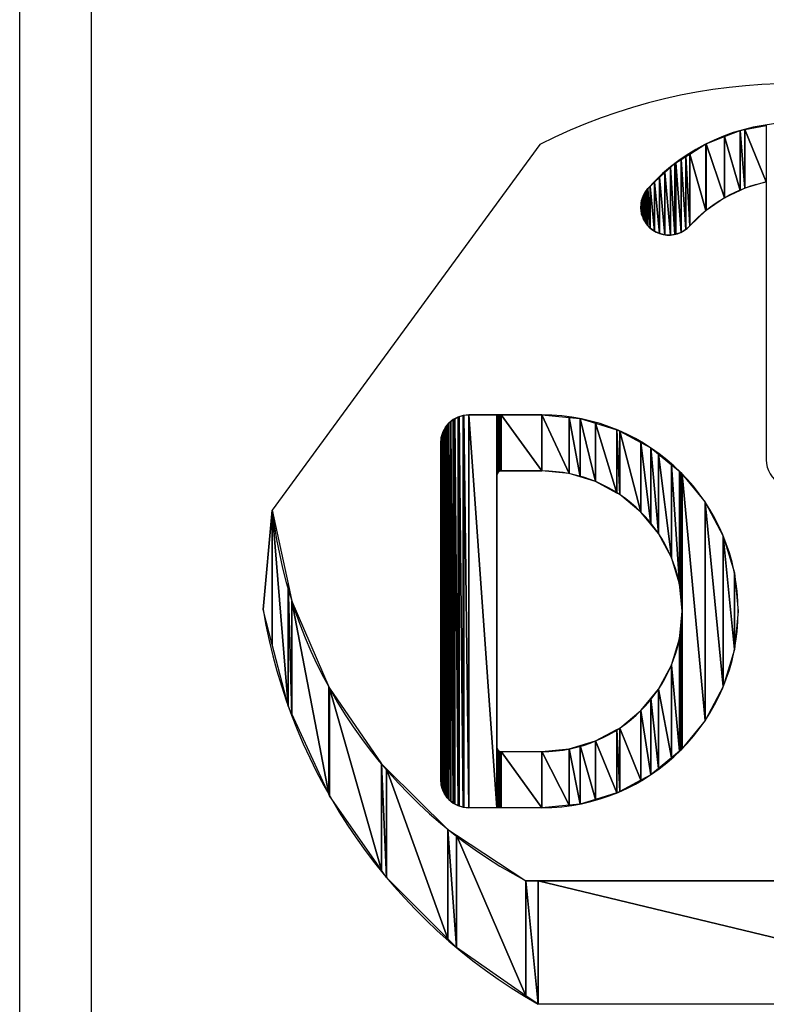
# Model space of a CAD drawing. Header units: inches. Extents: x 3 to 351, y 4 to 271.
# Tile 208 of 256: x 90.097 to 90.616, y 205.399 to 206.084. Entities that reach past the tile are written whole.
import ezdxf

# ---------------------------------------------------------------- set-up
doc = ezdxf.new("R2010")
doc.units = ezdxf.units.IN
doc.header["$LTSCALE"] = 0.5
doc.header["$MEASUREMENT"] = 0
doc.layers.add('PLOTVIEW1', color=7, linetype='Continuous')
doc.layers.add('STR_1', color=7, linetype='Continuous')

msp = doc.modelspace()

# ---------------------------------------------------------------- linework, layer by layer
at = {"layer": 'PLOTVIEW1', "color": 190, "linetype": 'Continuous'}
for p, q in [((90.58723, 206.00259), (90.59803, 206.00683)), ((90.59803, 206.00683), (90.60134, 206.00746)), ((90.59803, 206.00683), (90.59803, 205.96523)), ((90.59803, 205.96523), (90.59803, 206.00683)), ((90.59803, 206.00683), (90.60134, 205.96679)), ((90.60134, 205.96679), (90.59803, 206.00683)), ((90.60134, 206.00746), (90.61633, 206.01029)), ((90.60134, 206.00746), (90.60134, 205.96679)), ((90.60134, 205.96679), (90.60134, 206.00746)), ((90.60134, 206.00746), (90.61633, 205.97113)), ((90.61633, 205.97113), (90.60134, 206.00746)), ((90.61633, 206.01029), (90.61633, 205.97113)), ((90.57437, 205.99755), (90.58723, 206.00259)), ((90.58723, 206.00259), (90.58723, 205.96013)), ((90.58723, 205.96013), (90.58723, 206.00259)), ((90.58723, 206.00259), (90.59803, 205.96523)), ((90.59803, 205.96523), (90.58723, 206.00259)), ((90.56307, 205.99047), (90.57428, 205.99751)), ((90.57428, 205.99751), (90.57437, 205.99755)), ((90.57428, 205.99751), (90.57428, 205.95122)), ((90.57428, 205.95122), (90.57428, 205.99751)), ((90.57428, 205.99751), (90.57437, 205.95131)), ((90.57437, 205.95131), (90.57428, 205.99751)), ((90.57437, 205.99755), (90.57437, 205.95131)), ((90.57437, 205.95131), (90.57437, 205.99755)), ((90.57437, 205.99755), (90.58723, 205.96013)), ((90.58723, 205.96013), (90.57437, 205.99755)), ((90.55338, 205.98439), (90.55698, 205.98665)), ((90.55698, 205.98665), (90.56025, 205.9887)), ((90.55698, 205.98665), (90.55698, 205.93596)), ((90.55698, 205.93596), (90.55698, 205.98665)), ((90.55698, 205.98665), (90.56025, 205.93795)), ((90.56025, 205.93795), (90.55698, 205.98665)), ((90.56025, 205.9887), (90.56307, 205.99047)), ((90.56025, 205.9887), (90.56025, 205.93795)), ((90.56025, 205.93795), (90.56025, 205.9887)), ((90.56025, 205.9887), (90.56307, 205.94054)), ((90.56307, 205.94054), (90.56025, 205.9887)), ((90.56307, 205.99047), (90.56307, 205.94054)), ((90.56307, 205.94054), (90.56307, 205.99047)), ((90.56307, 205.99047), (90.57428, 205.95122)), ((90.57428, 205.95122), (90.56307, 205.99047)), ((90.54577, 205.97755), (90.5496, 205.9811)), ((90.5496, 205.9811), (90.55266, 205.98394)), ((90.5496, 205.9811), (90.5496, 205.93406)), ((90.5496, 205.93406), (90.5496, 205.9811)), ((90.5496, 205.9811), (90.55266, 205.93454)), ((90.55266, 205.93454), (90.5496, 205.9811)), ((90.55266, 205.98394), (90.55338, 205.98439)), ((90.55266, 205.98394), (90.55266, 205.93454)), ((90.55266, 205.93454), (90.55266, 205.98394)), ((90.55266, 205.98394), (90.55338, 205.93465)), ((90.55338, 205.93465), (90.55266, 205.98394)), ((90.55338, 205.98439), (90.55338, 205.93465)), ((90.55338, 205.93465), (90.55338, 205.98439)), ((90.55338, 205.98439), (90.55698, 205.93596)), ((90.55698, 205.93596), (90.55338, 205.98439)), ((90.53858, 205.97088), (90.54205, 205.9741)), ((90.54205, 205.9741), (90.54577, 205.97755)), ((90.54205, 205.9741), (90.54205, 205.93513)), ((90.54205, 205.93513), (90.54205, 205.9741)), ((90.54205, 205.9741), (90.54577, 205.93422)), ((90.54577, 205.93422), (90.54205, 205.9741)), ((90.54577, 205.97755), (90.54577, 205.93422)), ((90.54577, 205.93422), (90.54577, 205.97755)), ((90.54577, 205.97755), (90.5496, 205.93406)), ((90.5496, 205.93406), (90.54577, 205.97755)), ((90.5329, 205.96515), (90.53395, 205.96659)), ((90.53395, 205.96659), (90.53549, 205.96801)), ((90.53395, 205.96659), (90.53395, 205.94068)), ((90.53395, 205.94068), (90.53395, 205.96659)), ((90.53395, 205.96659), (90.53549, 205.93901)), ((90.53549, 205.93901), (90.53395, 205.96659)), ((90.53549, 205.96801), (90.53858, 205.97088)), ((90.53549, 205.96801), (90.53549, 205.93901)), ((90.53549, 205.93901), (90.53549, 205.96801)), ((90.53549, 205.96801), (90.53858, 205.93675)), ((90.53858, 205.93675), (90.53549, 205.96801)), ((90.53858, 205.97088), (90.53858, 205.93675)), ((90.53858, 205.93675), (90.53858, 205.97088)), ((90.53858, 205.97088), (90.54205, 205.93513)), ((90.54205, 205.93513), (90.53858, 205.97088)), ((90.60134, 205.96679), (90.59803, 205.96523)), ((90.61633, 205.97113), (90.60134, 205.96679)), ((90.52959, 205.95805), (90.53007, 205.96003)), ((90.53007, 205.96003), (90.53091, 205.96181)), ((90.53007, 205.96003), (90.53007, 205.94738)), ((90.53007, 205.94738), (90.53007, 205.96003)), ((90.53007, 205.96003), (90.53091, 205.9451)), ((90.53091, 205.9451), (90.53007, 205.96003)), ((90.53091, 205.96181), (90.53169, 205.9635)), ((90.53091, 205.96181), (90.53091, 205.9451)), ((90.53091, 205.9451), (90.53091, 205.96181)), ((90.53091, 205.96181), (90.53169, 205.94381)), ((90.53169, 205.94381), (90.53091, 205.96181)), ((90.53169, 205.9635), (90.5329, 205.96515)), ((90.53169, 205.9635), (90.53169, 205.94381)), ((90.53169, 205.94381), (90.53169, 205.9635)), ((90.53169, 205.9635), (90.5329, 205.94183)), ((90.5329, 205.94183), (90.53169, 205.9635)), ((90.5329, 205.96515), (90.5329, 205.94183)), ((90.5329, 205.94183), (90.5329, 205.96515)), ((90.5329, 205.96515), (90.53395, 205.94068)), ((90.53395, 205.94068), (90.5329, 205.96515)), ((90.58723, 205.96013), (90.57437, 205.95131)), ((90.59803, 205.96523), (90.58723, 205.96013)), ((90.52901, 205.95248), (90.52917, 205.9563)), ((90.52917, 205.95143), (90.52901, 205.95248)), ((90.52917, 205.9563), (90.52959, 205.95805)), ((90.52917, 205.9563), (90.52917, 205.95143)), ((90.52917, 205.95143), (90.52917, 205.9563)), ((90.52917, 205.9563), (90.52959, 205.94869)), ((90.52959, 205.94869), (90.52917, 205.9563)), ((90.52959, 205.95805), (90.52959, 205.94869)), ((90.52959, 205.94869), (90.52959, 205.95805)), ((90.52959, 205.95805), (90.53007, 205.94738)), ((90.53007, 205.94738), (90.52959, 205.95805)), ((90.52959, 205.94869), (90.52917, 205.95143)), ((90.53007, 205.94738), (90.52959, 205.94869)), ((90.53091, 205.9451), (90.53007, 205.94738)), ((90.53169, 205.94381), (90.53091, 205.9451)), ((90.57428, 205.95122), (90.56307, 205.94054)), ((90.57437, 205.95131), (90.57428, 205.95122)), ((90.5329, 205.94183), (90.53169, 205.94381)), ((90.53395, 205.94068), (90.5329, 205.94183)), ((90.53549, 205.93901), (90.53395, 205.94068)), ((90.53858, 205.93675), (90.53549, 205.93901)), ((90.56307, 205.94054), (90.56025, 205.93795)), ((90.54205, 205.93513), (90.53858, 205.93675)), ((90.54577, 205.93422), (90.54205, 205.93513)), ((90.5496, 205.93406), (90.54577, 205.93422)), ((90.55266, 205.93454), (90.5496, 205.93406)), ((90.55338, 205.93465), (90.55266, 205.93454)), ((90.55698, 205.93596), (90.55338, 205.93465)), ((90.56025, 205.93795), (90.55698, 205.93596)), ((90.40259, 205.80777), (90.40546, 205.80864)), ((90.40546, 205.80864), (90.40588, 205.80868)), ((90.40546, 205.80864), (90.40546, 205.53595)), ((90.40546, 205.53595), (90.40546, 205.80864)), ((90.40546, 205.80864), (90.40588, 205.53583)), ((90.40588, 205.53583), (90.40546, 205.80864)), ((90.40588, 205.80868), (90.40927, 205.80901)), ((90.40588, 205.80868), (90.40588, 205.53583)), ((90.40588, 205.53583), (90.40588, 205.80868)), ((90.40588, 205.80868), (90.40927, 205.53554)), ((90.40927, 205.53554), (90.40588, 205.80868)), ((90.40927, 205.80901), (90.40927, 205.53554)), ((90.40927, 205.53554), (90.40927, 205.80901)), ((90.40927, 205.80901), (90.42881, 205.53554)), ((90.42881, 205.53554), (90.40927, 205.80901)), ((90.40927, 205.80901), (90.42881, 205.80901)), ((90.42881, 205.80901), (90.42881, 205.53554)), ((90.42881, 205.76682), (90.42881, 205.80901)), ((90.42881, 205.80901), (90.42885, 205.76736)), ((90.42885, 205.76736), (90.42881, 205.80901)), ((90.42881, 205.80901), (90.42885, 205.80901)), ((90.42885, 205.80901), (90.42885, 205.76736)), ((90.42885, 205.76736), (90.42885, 205.80901)), ((90.42885, 205.80901), (90.429, 205.76789)), ((90.429, 205.76789), (90.42885, 205.80901)), ((90.42885, 205.80901), (90.429, 205.80901)), ((90.429, 205.80901), (90.429, 205.76789)), ((90.429, 205.76789), (90.429, 205.80901)), ((90.429, 205.80901), (90.42923, 205.76838)), ((90.42923, 205.76838), (90.429, 205.80901)), ((90.429, 205.80901), (90.42923, 205.80901)), ((90.42923, 205.80901), (90.42923, 205.76838)), ((90.42923, 205.76838), (90.42923, 205.80901)), ((90.42923, 205.80901), (90.42954, 205.76883)), ((90.42954, 205.76883), (90.42923, 205.80901)), ((90.42923, 205.80901), (90.42954, 205.80901)), ((90.42954, 205.80901), (90.42954, 205.76883)), ((90.42954, 205.76883), (90.42954, 205.80901)), ((90.42954, 205.80901), (90.42992, 205.76921)), ((90.42992, 205.76921), (90.42954, 205.80901)), ((90.42954, 205.80901), (90.42992, 205.80901)), ((90.42992, 205.80901), (90.42992, 205.76921)), ((90.42992, 205.76921), (90.42992, 205.80901)), ((90.42992, 205.80901), (90.43037, 205.76953)), ((90.43037, 205.76953), (90.42992, 205.80901)), ((90.42992, 205.80901), (90.43037, 205.80901)), ((90.43037, 205.80901), (90.43037, 205.76953)), ((90.43037, 205.76953), (90.43037, 205.80901)), ((90.43037, 205.80901), (90.43086, 205.76976)), ((90.43086, 205.76976), (90.43037, 205.80901)), ((90.43037, 205.80901), (90.43086, 205.80901)), ((90.43086, 205.80901), (90.43086, 205.76976)), ((90.43086, 205.76976), (90.43086, 205.80901)), ((90.43086, 205.80901), (90.43139, 205.7699)), ((90.43139, 205.7699), (90.43086, 205.80901)), ((90.43086, 205.80901), (90.43139, 205.80901)), ((90.43139, 205.80901), (90.43139, 205.7699)), ((90.43139, 205.7699), (90.43139, 205.80901)), ((90.43139, 205.80901), (90.43193, 205.76995)), ((90.43193, 205.76995), (90.43139, 205.80901)), ((90.43139, 205.80901), (90.43193, 205.80901)), ((90.43193, 205.80901), (90.43193, 205.76995)), ((90.43193, 205.76995), (90.43193, 205.80901)), ((90.43193, 205.80901), (90.46006, 205.76995)), ((90.46006, 205.76995), (90.43193, 205.80901)), ((90.43193, 205.80901), (90.46006, 205.80901)), ((90.46006, 205.80901), (90.46006, 205.76995)), ((90.46006, 205.76995), (90.46006, 205.80901)), ((90.46006, 205.80901), (90.47912, 205.76807)), ((90.47912, 205.76807), (90.46006, 205.80901)), ((90.46006, 205.80901), (90.47912, 205.80714)), ((90.39303, 205.80033), (90.39431, 205.80189)), ((90.39431, 205.80189), (90.39546, 205.80329)), ((90.39431, 205.80189), (90.39431, 205.54252)), ((90.39431, 205.54252), (90.39431, 205.80189)), ((90.39431, 205.80189), (90.39546, 205.54136)), ((90.39546, 205.54136), (90.39431, 205.80189)), ((90.39546, 205.80329), (90.39672, 205.80432)), ((90.39546, 205.80329), (90.39546, 205.54136)), ((90.39546, 205.54136), (90.39546, 205.80329)), ((90.39546, 205.80329), (90.39672, 205.54011)), ((90.39672, 205.54011), (90.39546, 205.80329)), ((90.39672, 205.80432), (90.39842, 205.80572)), ((90.39672, 205.80432), (90.39672, 205.54011)), ((90.39672, 205.54011), (90.39672, 205.80432)), ((90.39672, 205.80432), (90.39842, 205.53891)), ((90.39842, 205.53891), (90.39672, 205.80432)), ((90.39842, 205.80572), (90.39951, 205.8063)), ((90.39842, 205.80572), (90.39842, 205.53891)), ((90.39842, 205.53891), (90.39842, 205.80572)), ((90.39842, 205.80572), (90.39951, 205.53815)), ((90.39951, 205.53815), (90.39842, 205.80572)), ((90.39951, 205.8063), (90.4018, 205.80753)), ((90.39951, 205.8063), (90.39951, 205.53815)), ((90.39951, 205.53815), (90.39951, 205.8063)), ((90.39951, 205.8063), (90.4018, 205.53709)), ((90.4018, 205.53709), (90.39951, 205.8063)), ((90.4018, 205.80753), (90.40259, 205.80777)), ((90.4018, 205.80753), (90.4018, 205.53709)), ((90.4018, 205.53709), (90.4018, 205.80753)), ((90.4018, 205.80753), (90.40259, 205.53672)), ((90.40259, 205.53672), (90.4018, 205.80753)), ((90.40259, 205.80777), (90.40259, 205.53672)), ((90.40259, 205.53672), (90.40259, 205.80777)), ((90.40259, 205.80777), (90.40546, 205.53595)), ((90.40546, 205.53595), (90.40259, 205.80777)), ((90.47912, 205.80714), (90.47912, 205.76807)), ((90.47912, 205.76807), (90.47912, 205.80714)), ((90.47912, 205.80714), (90.48674, 205.76576)), ((90.48674, 205.76576), (90.47912, 205.80714)), ((90.47912, 205.80714), (90.48674, 205.80639)), ((90.48674, 205.80639), (90.48674, 205.76576)), ((90.48674, 205.76576), (90.48674, 205.80639)), ((90.48674, 205.80639), (90.49744, 205.76251)), ((90.49744, 205.76251), (90.48674, 205.80639)), ((90.48674, 205.80639), (90.49744, 205.80314)), ((90.49744, 205.80314), (90.49744, 205.76251)), ((90.49744, 205.76251), (90.49744, 205.80314)), ((90.49744, 205.80314), (90.51239, 205.75452)), ((90.51239, 205.75452), (90.49744, 205.80314)), ((90.49744, 205.80314), (90.51239, 205.79861)), ((90.39011, 205.79329), (90.39092, 205.79594)), ((90.39092, 205.79594), (90.39123, 205.79696)), ((90.39092, 205.79594), (90.39092, 205.54839)), ((90.39092, 205.54839), (90.39092, 205.79594)), ((90.39092, 205.79594), (90.39123, 205.54773)), ((90.39123, 205.54773), (90.39092, 205.79594)), ((90.39123, 205.79696), (90.39236, 205.79907)), ((90.39123, 205.79696), (90.39123, 205.54773)), ((90.39123, 205.54773), (90.39123, 205.79696)), ((90.39123, 205.79696), (90.39236, 205.5453)), ((90.39236, 205.5453), (90.39123, 205.79696)), ((90.39236, 205.79907), (90.39303, 205.80033)), ((90.39236, 205.79907), (90.39236, 205.5453)), ((90.39236, 205.5453), (90.39236, 205.79907)), ((90.39236, 205.79907), (90.39303, 205.54434)), ((90.39303, 205.54434), (90.39236, 205.79907)), ((90.39303, 205.80033), (90.39303, 205.54434)), ((90.39303, 205.54434), (90.39303, 205.80033)), ((90.39303, 205.80033), (90.39431, 205.54252)), ((90.39431, 205.54252), (90.39303, 205.80033)), ((90.51239, 205.79861), (90.51239, 205.75452)), ((90.51239, 205.75452), (90.51239, 205.79861)), ((90.51239, 205.79861), (90.51432, 205.75349)), ((90.51432, 205.75349), (90.51239, 205.79861)), ((90.51239, 205.79861), (90.51432, 205.79757)), ((90.51432, 205.79757), (90.51432, 205.75349)), ((90.51432, 205.75349), (90.51432, 205.79757)), ((90.51432, 205.79757), (90.52912, 205.74134)), ((90.52912, 205.74134), (90.51432, 205.79757)), ((90.51432, 205.79757), (90.52912, 205.78966)), ((90.38974, 205.78948), (90.39004, 205.79249)), ((90.38974, 205.55507), (90.38974, 205.78948)), ((90.38974, 205.78948), (90.39004, 205.55168)), ((90.39004, 205.55168), (90.38974, 205.78948)), ((90.39004, 205.79249), (90.39011, 205.79329)), ((90.39004, 205.79249), (90.39004, 205.55168)), ((90.39004, 205.55168), (90.39004, 205.79249)), ((90.39004, 205.79249), (90.39011, 205.55139)), ((90.39011, 205.55139), (90.39004, 205.79249)), ((90.39011, 205.79329), (90.39011, 205.55139)), ((90.39011, 205.55139), (90.39011, 205.79329)), ((90.39011, 205.79329), (90.39092, 205.54839)), ((90.39092, 205.54839), (90.39011, 205.79329)), ((90.52912, 205.78966), (90.52912, 205.74134)), ((90.52912, 205.74134), (90.52912, 205.78966)), ((90.52912, 205.78966), (90.53603, 205.73293)), ((90.53603, 205.73293), (90.52912, 205.78966)), ((90.52912, 205.78966), (90.53603, 205.78597)), ((90.53603, 205.78597), (90.53603, 205.73293)), ((90.53603, 205.73293), (90.53603, 205.78597)), ((90.53603, 205.78597), (90.54127, 205.72654)), ((90.54127, 205.72654), (90.53603, 205.78597)), ((90.53603, 205.78597), (90.54127, 205.78167)), ((90.54127, 205.78167), (90.54127, 205.72654)), ((90.54127, 205.72654), (90.54127, 205.78167)), ((90.54127, 205.78167), (90.5503, 205.70965)), ((90.5503, 205.70965), (90.54127, 205.78167)), ((90.54127, 205.78167), (90.5503, 205.77426)), ((90.5503, 205.77426), (90.5503, 205.70965)), ((90.5503, 205.70965), (90.5503, 205.77426)), ((90.5503, 205.77426), (90.55586, 205.69133)), ((90.55586, 205.69133), (90.5503, 205.77426)), ((90.5503, 205.77426), (90.55586, 205.7697)), ((90.42885, 205.76736), (90.42881, 205.76682)), ((90.429, 205.76789), (90.42885, 205.76736)), ((90.42923, 205.76838), (90.429, 205.76789)), ((90.42954, 205.76883), (90.42923, 205.76838)), ((90.42992, 205.76921), (90.42954, 205.76883)), ((90.43037, 205.76953), (90.42992, 205.76921)), ((90.43086, 205.76976), (90.43037, 205.76953)), ((90.43139, 205.7699), (90.43086, 205.76976)), ((90.43193, 205.76995), (90.43139, 205.7699)), ((90.46006, 205.76995), (90.43193, 205.76995)), ((90.47912, 205.76807), (90.46006, 205.76995)), ((90.48674, 205.76576), (90.47912, 205.76807)), ((90.55586, 205.7697), (90.55586, 205.69133)), ((90.55586, 205.69133), (90.55586, 205.7697)), ((90.55586, 205.7697), (90.55675, 205.68224)), ((90.55675, 205.68224), (90.55586, 205.7697)), ((90.55586, 205.7697), (90.55675, 205.76896)), ((90.55675, 205.76896), (90.55675, 205.68224)), ((90.55675, 205.68224), (90.55675, 205.76896)), ((90.55675, 205.76896), (90.55773, 205.67228)), ((90.55773, 205.67228), (90.55675, 205.76896)), ((90.55675, 205.76896), (90.55773, 205.76777)), ((90.55773, 205.76777), (90.55773, 205.67228)), ((90.55773, 205.57678), (90.55773, 205.76777)), ((90.55773, 205.76777), (90.57376, 205.59631)), ((90.57376, 205.59631), (90.55773, 205.76777)), ((90.55773, 205.76777), (90.57376, 205.74824)), ((90.49744, 205.76251), (90.48674, 205.76576)), ((90.51239, 205.75452), (90.49744, 205.76251)), ((90.51432, 205.75349), (90.51239, 205.75452)), ((90.52912, 205.74134), (90.51432, 205.75349)), ((90.57376, 205.74824), (90.57376, 205.59631)), ((90.57376, 205.59631), (90.57376, 205.74824)), ((90.57376, 205.74824), (90.58639, 205.61995)), ((90.58639, 205.61995), (90.57376, 205.74824)), ((90.57376, 205.74824), (90.58639, 205.7246)), ((90.53603, 205.73293), (90.52912, 205.74134)), ((90.54127, 205.72654), (90.53603, 205.73293)), ((90.5503, 205.70965), (90.54127, 205.72654)), ((90.58639, 205.7246), (90.58639, 205.61995)), ((90.58639, 205.61995), (90.58639, 205.7246)), ((90.58639, 205.7246), (90.59417, 205.6456)), ((90.59417, 205.6456), (90.58639, 205.7246)), ((90.58639, 205.7246), (90.59417, 205.69895)), ((90.55586, 205.69133), (90.5503, 205.70965)), ((90.59417, 205.69895), (90.59417, 205.6456)), ((90.59417, 205.6456), (90.59417, 205.69895)), ((90.59417, 205.69895), (90.5968, 205.67228)), ((90.55675, 205.68224), (90.55586, 205.69133)), ((90.55773, 205.67228), (90.55675, 205.68224)), ((90.55675, 205.66231), (90.55773, 205.67228)), ((90.55773, 205.67228), (90.55773, 205.57678)), ((90.5968, 205.67228), (90.59417, 205.6456)), ((90.55586, 205.65322), (90.55675, 205.66231)), ((90.55675, 205.66231), (90.55675, 205.57559)), ((90.55675, 205.57559), (90.55675, 205.66231)), ((90.55675, 205.66231), (90.55773, 205.57678)), ((90.55773, 205.57678), (90.55675, 205.66231)), ((90.5503, 205.6349), (90.55586, 205.65322)), ((90.55586, 205.65322), (90.55586, 205.57485)), ((90.55586, 205.57485), (90.55586, 205.65322)), ((90.55586, 205.65322), (90.55675, 205.57559)), ((90.55675, 205.57559), (90.55586, 205.65322)), ((90.59417, 205.6456), (90.58639, 205.61995)), ((90.54127, 205.61801), (90.5503, 205.6349)), ((90.5503, 205.6349), (90.5503, 205.57029)), ((90.5503, 205.57029), (90.5503, 205.6349)), ((90.5503, 205.6349), (90.55586, 205.57485)), ((90.55586, 205.57485), (90.5503, 205.6349)), ((90.53603, 205.61163), (90.54127, 205.61801)), ((90.54127, 205.61801), (90.54127, 205.56288)), ((90.54127, 205.56288), (90.54127, 205.61801)), ((90.54127, 205.61801), (90.5503, 205.57029)), ((90.5503, 205.57029), (90.54127, 205.61801)), ((90.58639, 205.61995), (90.57376, 205.59631)), ((90.52912, 205.60321), (90.53603, 205.61163)), ((90.53603, 205.61163), (90.53603, 205.55858)), ((90.53603, 205.55858), (90.53603, 205.61163)), ((90.53603, 205.61163), (90.54127, 205.56288)), ((90.54127, 205.56288), (90.53603, 205.61163)), ((90.51432, 205.59107), (90.52912, 205.60321)), ((90.52912, 205.60321), (90.52912, 205.55489)), ((90.52912, 205.55489), (90.52912, 205.60321)), ((90.52912, 205.60321), (90.53603, 205.55858)), ((90.53603, 205.55858), (90.52912, 205.60321)), ((90.57376, 205.59631), (90.55773, 205.57678)), ((90.49744, 205.58204), (90.51239, 205.59003)), ((90.51239, 205.59003), (90.51432, 205.59107)), ((90.51239, 205.59003), (90.51239, 205.54595)), ((90.51239, 205.54595), (90.51239, 205.59003)), ((90.51239, 205.59003), (90.51432, 205.54698)), ((90.51432, 205.54698), (90.51239, 205.59003)), ((90.51432, 205.59107), (90.51432, 205.54698)), ((90.51432, 205.54698), (90.51432, 205.59107)), ((90.51432, 205.59107), (90.52912, 205.55489)), ((90.52912, 205.55489), (90.51432, 205.59107)), ((90.48674, 205.57879), (90.49744, 205.58204)), ((90.49744, 205.58204), (90.49744, 205.54141)), ((90.49744, 205.54141), (90.49744, 205.58204)), ((90.49744, 205.58204), (90.51239, 205.54595)), ((90.51239, 205.54595), (90.49744, 205.58204)), ((90.42881, 205.53554), (90.42881, 205.57773)), ((90.42881, 205.57773), (90.42885, 205.53554)), ((90.42885, 205.53554), (90.42881, 205.57773)), ((90.42881, 205.57773), (90.42885, 205.57719)), ((90.42885, 205.57719), (90.42885, 205.53554)), ((90.42885, 205.53554), (90.42885, 205.57719)), ((90.42885, 205.57719), (90.429, 205.53554)), ((90.429, 205.53554), (90.42885, 205.57719)), ((90.42885, 205.57719), (90.429, 205.57666)), ((90.429, 205.57666), (90.429, 205.53554)), ((90.429, 205.53554), (90.429, 205.57666)), ((90.429, 205.57666), (90.42923, 205.53554)), ((90.42923, 205.53554), (90.429, 205.57666)), ((90.429, 205.57666), (90.42923, 205.57617)), ((90.42923, 205.57617), (90.42923, 205.53554)), ((90.42923, 205.53554), (90.42923, 205.57617)), ((90.42923, 205.57617), (90.42954, 205.53554)), ((90.42954, 205.53554), (90.42923, 205.57617)), ((90.42923, 205.57617), (90.42954, 205.57572)), ((90.42954, 205.57572), (90.42954, 205.53554)), ((90.42954, 205.53554), (90.42954, 205.57572)), ((90.42954, 205.57572), (90.42992, 205.53554)), ((90.42992, 205.53554), (90.42954, 205.57572)), ((90.42954, 205.57572), (90.42992, 205.57534)), ((90.42992, 205.57534), (90.42992, 205.53554)), ((90.42992, 205.53554), (90.42992, 205.57534)), ((90.42992, 205.57534), (90.43037, 205.53554)), ((90.43037, 205.53554), (90.42992, 205.57534)), ((90.42992, 205.57534), (90.43037, 205.57502)), ((90.46006, 205.57461), (90.47912, 205.57648)), ((90.47912, 205.57648), (90.48674, 205.57879)), ((90.47912, 205.57648), (90.47912, 205.53741)), ((90.47912, 205.53741), (90.47912, 205.57648)), ((90.47912, 205.57648), (90.48674, 205.53817)), ((90.48674, 205.53817), (90.47912, 205.57648)), ((90.48674, 205.57879), (90.48674, 205.53817)), ((90.48674, 205.53817), (90.48674, 205.57879)), ((90.48674, 205.57879), (90.49744, 205.54141)), ((90.49744, 205.54141), (90.48674, 205.57879)), ((90.55675, 205.57559), (90.55586, 205.57485)), ((90.55773, 205.57678), (90.55675, 205.57559)), ((90.43037, 205.57502), (90.43037, 205.53554)), ((90.43037, 205.53554), (90.43037, 205.57502)), ((90.43037, 205.57502), (90.43086, 205.53554)), ((90.43086, 205.53554), (90.43037, 205.57502)), ((90.43037, 205.57502), (90.43086, 205.57479)), ((90.43086, 205.57479), (90.43086, 205.53554)), ((90.43086, 205.53554), (90.43086, 205.57479)), ((90.43086, 205.57479), (90.43139, 205.53554)), ((90.43139, 205.53554), (90.43086, 205.57479)), ((90.43086, 205.57479), (90.43139, 205.57465)), ((90.43139, 205.57465), (90.43139, 205.53554)), ((90.43139, 205.53554), (90.43139, 205.57465)), ((90.43139, 205.57465), (90.43193, 205.53554)), ((90.43193, 205.53554), (90.43139, 205.57465)), ((90.43139, 205.57465), (90.43193, 205.57461)), ((90.43193, 205.57461), (90.43193, 205.53554)), ((90.43193, 205.53554), (90.43193, 205.57461)), ((90.43193, 205.57461), (90.46006, 205.53554)), ((90.46006, 205.53554), (90.43193, 205.57461)), ((90.43193, 205.57461), (90.46006, 205.57461)), ((90.46006, 205.57461), (90.46006, 205.53554)), ((90.46006, 205.53554), (90.46006, 205.57461)), ((90.46006, 205.57461), (90.47912, 205.53741)), ((90.47912, 205.53741), (90.46006, 205.57461)), ((90.5503, 205.57029), (90.54127, 205.56288)), ((90.55586, 205.57485), (90.5503, 205.57029)), ((90.54127, 205.56288), (90.53603, 205.55858)), ((90.39004, 205.55168), (90.38974, 205.55507)), ((90.52912, 205.55489), (90.51432, 205.54698)), ((90.53603, 205.55858), (90.52912, 205.55489)), ((90.39011, 205.55139), (90.39004, 205.55168)), ((90.39092, 205.54839), (90.39011, 205.55139)), ((90.39123, 205.54773), (90.39092, 205.54839)), ((90.39236, 205.5453), (90.39123, 205.54773)), ((90.39303, 205.54434), (90.39236, 205.5453)), ((90.39431, 205.54252), (90.39303, 205.54434)), ((90.39546, 205.54136), (90.39431, 205.54252)), ((90.39672, 205.54011), (90.39546, 205.54136)), ((90.49744, 205.54141), (90.48674, 205.53817)), ((90.51239, 205.54595), (90.49744, 205.54141)), ((90.51432, 205.54698), (90.51239, 205.54595)), ((90.39842, 205.53891), (90.39672, 205.54011)), ((90.39951, 205.53815), (90.39842, 205.53891)), ((90.4018, 205.53709), (90.39951, 205.53815)), ((90.40259, 205.53672), (90.4018, 205.53709)), ((90.40546, 205.53595), (90.40259, 205.53672)), ((90.40588, 205.53583), (90.40546, 205.53595)), ((90.40927, 205.53554), (90.40588, 205.53583)), ((90.42881, 205.53554), (90.40927, 205.53554)), ((90.42885, 205.53554), (90.42881, 205.53554)), ((90.429, 205.53554), (90.42885, 205.53554)), ((90.42923, 205.53554), (90.429, 205.53554)), ((90.42954, 205.53554), (90.42923, 205.53554)), ((90.42992, 205.53554), (90.42954, 205.53554)), ((90.43037, 205.53554), (90.42992, 205.53554)), ((90.43086, 205.53554), (90.43037, 205.53554)), ((90.43139, 205.53554), (90.43086, 205.53554)), ((90.43193, 205.53554), (90.43139, 205.53554)), ((90.46006, 205.53554), (90.43193, 205.53554)), ((90.47912, 205.53741), (90.46006, 205.53554)), ((90.48674, 205.53817), (90.47912, 205.53741))]:
    msp.add_line(p, q, dxfattribs=at)
at = {"layer": 'PLOTVIEW1', "color": 56, "linetype": 'Continuous'}
for p, q in [((90.45876, 205.99707, 0.01969), (90.27246, 205.74269, 0.01969)), ((90.26617, 205.67347), (90.27246, 205.74269)), ((90.27246, 205.74269), (90.27246, 205.64925)), ((90.27246, 205.64925), (90.27246, 205.74269)), ((90.27246, 205.64925), (90.27246, 205.74269)), ((90.27246, 205.64925), (90.27246, 205.74269)), ((90.27246, 205.74269), (90.28354, 205.60659)), ((90.28354, 205.60659), (90.27246, 205.74269)), ((90.27246, 205.74269), (90.28354, 205.69144)), ((90.28354, 205.69144), (90.28354, 205.60659)), ((90.28354, 205.60659), (90.28354, 205.69144)), ((90.28354, 205.69144), (90.28618, 205.60087)), ((90.28618, 205.60087), (90.28354, 205.69144)), ((90.28354, 205.69144), (90.28618, 205.67925)), ((90.28618, 205.67925), (90.28618, 205.60087)), ((90.28618, 205.60087), (90.28618, 205.67925)), ((90.28618, 205.67925), (90.31185, 205.5451)), ((90.31185, 205.5451), (90.28618, 205.67925)), ((90.28618, 205.67925), (90.31185, 205.61963)), ((90.27246, 205.64925), (90.26617, 205.67347)), ((90.28354, 205.60659), (90.27246, 205.64925)), ((90.31185, 205.61963), (90.31185, 205.5451)), ((90.31185, 205.5451), (90.31185, 205.61963)), ((90.31185, 205.61963), (90.31243, 205.54383)), ((90.31243, 205.54383), (90.31185, 205.61963)), ((90.31185, 205.61963), (90.31243, 205.61877)), ((90.31243, 205.61877), (90.31243, 205.54383)), ((90.31243, 205.54383), (90.31243, 205.61877)), ((90.31243, 205.61877), (90.3485, 205.49205)), ((90.3485, 205.49205), (90.31243, 205.61877)), ((90.31243, 205.61877), (90.3485, 205.56605)), ((90.28618, 205.60087), (90.28354, 205.60659)), ((90.31185, 205.5451), (90.28618, 205.60087)), ((90.3485, 205.56605), (90.3485, 205.49205)), ((90.3485, 205.49205), (90.3485, 205.56605)), ((90.3485, 205.56605), (90.35193, 205.48713)), ((90.35193, 205.48713), (90.3485, 205.56605)), ((90.3485, 205.56605), (90.35193, 205.56268)), ((90.35193, 205.56268), (90.35193, 205.48713)), ((90.35193, 205.48713), (90.35193, 205.56268)), ((90.35193, 205.56268), (90.39477, 205.4443)), ((90.39477, 205.4443), (90.35193, 205.56268)), ((90.35193, 205.56268), (90.39477, 205.52053)), ((90.31243, 205.54383), (90.31185, 205.5451)), ((90.3485, 205.49205), (90.31243, 205.54383)), ((90.39477, 205.52053), (90.39477, 205.4443)), ((90.39477, 205.4443), (90.39477, 205.52053)), ((90.39477, 205.52053), (90.40079, 205.43828)), ((90.40079, 205.43828), (90.39477, 205.52053)), ((90.39477, 205.52053), (90.40079, 205.51655)), ((90.40079, 205.51655), (90.40079, 205.43828)), ((90.40079, 205.43828), (90.40079, 205.51655)), ((90.40079, 205.51655), (90.44893, 205.40476)), ((90.44893, 205.40476), (90.40079, 205.51655)), ((90.40079, 205.51655), (90.44893, 205.48475)), ((90.35193, 205.48713), (90.3485, 205.49205)), ((90.39477, 205.4443), (90.35193, 205.48713)), ((90.44893, 205.48475), (90.44893, 205.40476)), ((90.44893, 205.40476), (90.44893, 205.48475)), ((90.44893, 205.48475), (90.4575, 205.3988)), ((90.4575, 205.3988), (90.44893, 205.48475)), ((90.44893, 205.48475), (90.4575, 205.48475)), ((90.4575, 205.48475), (90.4575, 205.3988)), ((90.4575, 205.3988), (90.4575, 205.48475)), ((90.4575, 205.48475), (90.81424, 205.3988)), ((90.81424, 205.3988), (90.4575, 205.48475)), ((90.4575, 205.48475), (90.81424, 205.48475)), ((90.40079, 205.43828), (90.39477, 205.4443)), ((90.44893, 205.40476), (90.40079, 205.43828)), ((90.4575, 205.3988), (90.44893, 205.40476)), ((90.81424, 205.3988), (90.4575, 205.3988))]:
    msp.add_line(p, q, dxfattribs=at)
at = {"layer": 'PLOTVIEW1', "color": 252, "linetype": 'Continuous'}
for p, q in [((90.46006, 205.80901, 0.01969), (90.40927, 205.80901, 0.01969)), ((90.38974, 205.78948, 0.01969), (90.38974, 205.55507, 0.01969)), ((90.43193, 205.76995, 0.01969), (90.46006, 205.76995, 0.01969)), ((90.42881, 205.57773, 0.01969), (90.42881, 205.76682, 0.01969)), ((90.27246, 205.74269, 0.01969), (90.26617, 205.67347, 0.01969)), ((90.43193, 205.57461, 0.01969), (90.46006, 205.57461, 0.01969)), ((90.46006, 205.53554, 0.01969), (90.40927, 205.53554, 0.01969)), ((90.82281, 205.48475, 0.01969), (90.44893, 205.48475, 0.01969))]:
    msp.add_line(p, q, dxfattribs=at)
at = {"layer": 'PLOTVIEW1', "color": 56, "linetype": 'Continuous'}
msp.add_arc((90.63587, 205.64884, 0.01969), 0.39068, 63.04275, 116.9573, dxfattribs=at)
at = {"layer": 'PLOTVIEW1', "color": 252, "linetype": 'Continuous'}
for centre, radius, start, end in [((90.54851, 205.95357, 0.01969), 0.01953, 138.1897, 318.1897), ((90.40927, 205.78948, 0.01969), 0.01953, 90.00002, 180), ((90.46006, 205.67228, 0.01969), 0.13674, 270, 90), ((90.43193, 205.76682, 0.01969), 0.00313, 90, 180), ((90.46006, 205.67228, 0.01969), 0.09767, 270, 90), ((90.60618, 205.78167, 0.01969), 0.33599, 186.6612, 242.0945), ((90.65149, 205.73791, 0.01969), 0.39068, 189.494, 240.2271), ((90.43193, 205.57773, 0.01969), 0.00313, 180, 270), ((90.40927, 205.55507, 0.01969), 0.01953, 180, 270)]:
    msp.add_arc(centre, radius, start, end, dxfattribs=at)
at = {"layer": 'STR_1', "color": 4, "linetype": 'Continuous'}
for p, q in [((90.09675, 205.19751), (90.09675, 206.61416)), ((90.14675, 205.19751), (90.14675, 206.61416)), ((90.61633, 205.97113), (90.61633, 205.77776))]:
    msp.add_line(p, q, dxfattribs=at)
for centre, radius, start, end in [((90.63587, 205.87543), 0.13674, 41.81028, 138.18972), ((90.63587, 205.77776), 0.01953, 179.99267, 0.00733)]:
    msp.add_arc(centre, radius, start, end, dxfattribs=at)
at = {"layer": 'STR_1', "color": 4, "linetype": 'Continuous', "extrusion": (0, 8.88178e-16, -1)}
msp.add_arc((-90.63587, 205.87543), 0.09767, 41.81035, 78.46302, dxfattribs=at)

doc.saveas('drawing.dxf')
